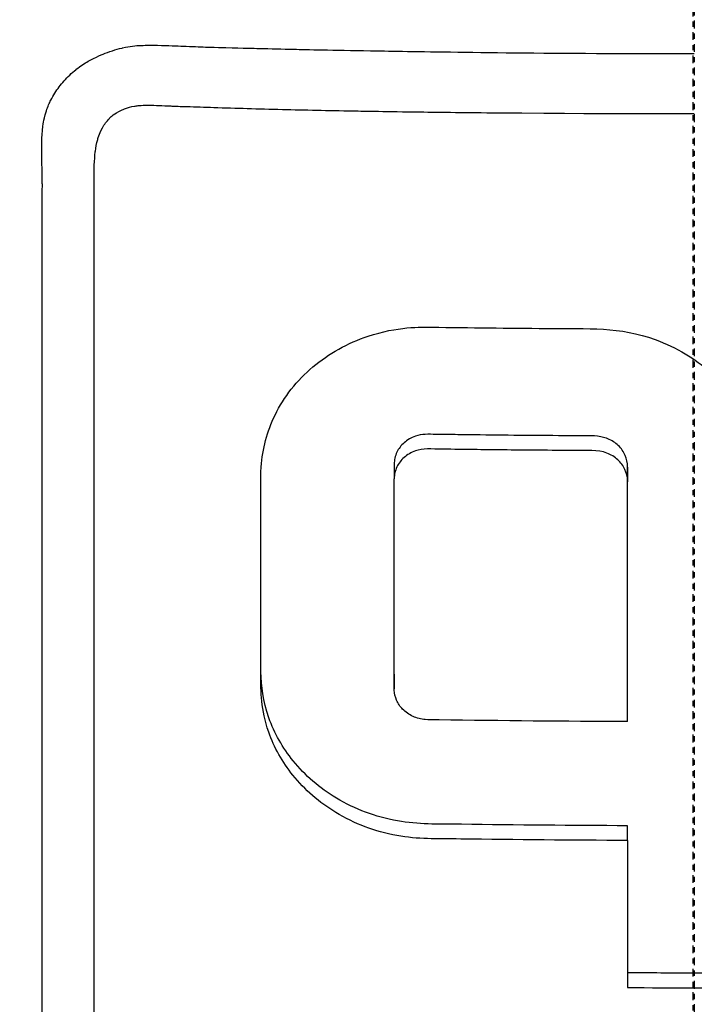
# Model space of a CAD drawing. Header units: millimetres. Extents: x 0 to 5219, y 0 to 2970.
# Tile 40 of 232: x 991 to 1004, y 889 to 908. Entities that reach past the tile are written whole.
import ezdxf

# ---------------------------------------------------------------- set-up
doc = ezdxf.new("R2010")
doc.units = ezdxf.units.MM
doc.header["$LTSCALE"] = 0.2
doc.linetypes.add('CENTER2', pattern=[1.125, 0.75, -0.125, 0.125, -0.125])
doc.layers.add('02_Center Line', color=1, linetype='CENTER2')

# ---------------------------------------------------------------- blocks, each defined once
blk = doc.blocks.new('A$Cbf5a9392')
for p, q in [((-12.274, 165.472), (-12.274, 165.472)), ((-5.765, 158.327), (-5.765, 158.044)), ((-1.281, 158.268), (-1.281, 157.986)), ((-5.765, 154.293), (-5.765, 154.01)), ((-1.281, 151.095), (-1.281, 151.378))]:
    blk.add_line(p, q)
for centre, major_axis, ratio, start_param, end_param in [((-1.258, 223.478), (0.011, 156.746), 0.00013, 2.050804, 2.071243), ((0.044, 247.114), (-139.821, -0.022), 0.706972, 1.561208, 1.579534)]:
    blk.add_ellipse(centre, major_axis=major_axis, ratio=ratio, start_param=start_param, end_param=end_param)
for points, knots in [([(0, 254.448), (-1.401, 254.45), (-2.8, 254.414), (-4.196, 254.34), (-4.894, 254.303), (-5.591, 254.256), (-6.286, 254.201), (-6.98, 254.145), (-7.673, 254.08), (-8.363, 254.007), (-9.744, 253.859), (-11.117, 253.676), (-12.481, 253.458), (-13.163, 253.349), (-13.843, 253.231), (-14.519, 253.105), (-15.195, 252.978), (-15.867, 252.844), (-16.535, 252.701), (-16.555, 252.696), (-16.575, 252.692), (-16.595, 252.688), (-17.937, 252.4), (-19.262, 252.077), (-20.573, 251.721), (-21.228, 251.543), (-21.88, 251.356), (-22.526, 251.163), (-23.172, 250.969), (-23.812, 250.767), (-24.448, 250.558), (-25.718, 250.141), (-26.969, 249.693), (-28.2, 249.218), (-29.391, 248.757), (-30.564, 248.27), (-31.714, 247.76), (-31.751, 247.743), (-31.789, 247.727), (-31.827, 247.71), (-34.167, 246.667), (-36.423, 245.526), (-38.584, 244.302), (-39.665, 243.691), (-40.721, 243.059), (-41.754, 242.408), (-42.788, 241.756), (-43.798, 241.085), (-44.784, 240.397), (-45.777, 239.704), (-46.744, 238.994), (-47.688, 238.267), (-48.632, 237.541), (-49.553, 236.798), (-50.448, 236.042), (-51.342, 235.286), (-52.211, 234.517), (-53.058, 233.734), (-53.905, 232.951), (-54.729, 232.154), (-55.531, 231.346), (-55.586, 231.29), (-55.642, 231.234), (-55.697, 231.178), (-56.445, 230.419), (-57.175, 229.65), (-57.884, 228.873), (-58.644, 228.04), (-59.38, 227.197), (-60.092, 226.345), (-61.162, 225.065), (-62.179, 223.764), (-63.147, 222.441), (-63.469, 222.001), (-63.785, 221.56), (-64.096, 221.116), (-64.253, 220.892), (-64.408, 220.667), (-64.562, 220.442), (-65.021, 219.771), (-65.467, 219.096), (-65.9, 218.418), (-66.766, 217.061), (-67.582, 215.689), (-68.349, 214.303), (-69.116, 212.917), (-69.834, 211.516), (-70.506, 210.101), (-70.548, 210.014), (-70.589, 209.927), (-70.63, 209.84), (-72.367, 206.146), (-73.778, 202.376), (-74.888, 198.565), (-74.916, 198.471), (-74.943, 198.377), (-74.97, 198.283), (-75.245, 197.323), (-75.498, 196.359), (-75.724, 195.39), (-75.95, 194.42), (-76.148, 193.445), (-76.311, 192.471), (-76.637, 190.523), (-76.825, 188.577), (-76.831, 186.636), (-76.832, 186.553), (-76.832, 186.47), (-76.831, 186.386), (-76.822, 184.43), (-76.63, 182.478), (-76.304, 180.528), (-76.141, 179.554), (-75.944, 178.58), (-75.718, 177.608), (-75.493, 176.636), (-75.24, 175.666), (-74.967, 174.701), (-74.949, 174.641), (-74.932, 174.58), (-74.915, 174.52), (-74.363, 172.596), (-73.735, 170.683), (-73.027, 168.785), (-72.673, 167.835), (-72.298, 166.89), (-71.904, 165.949), (-71.51, 165.008), (-71.095, 164.073), (-70.66, 163.142), (-70.639, 163.096), (-70.617, 163.05), (-70.595, 163.003), (-69.712, 161.123), (-68.743, 159.261), (-67.689, 157.428), (-66.635, 155.595), (-65.496, 153.791), (-64.267, 152.019), (-63.653, 151.132), (-63.016, 150.254), (-62.356, 149.382), (-61.696, 148.511), (-61.011, 147.647), (-60.305, 146.794), (-59.598, 145.941), (-58.868, 145.098), (-58.116, 144.266), (-57.365, 143.434), (-56.59, 142.614), (-55.792, 141.805), (-55.774, 141.787), (-55.757, 141.769), (-55.739, 141.75), (-54.938, 140.941), (-54.114, 140.143), (-53.264, 139.357), (-52.414, 138.571), (-51.538, 137.796), (-50.639, 137.037), (-49.739, 136.278), (-48.816, 135.535), (-47.87, 134.807), (-47.766, 134.727), (-47.662, 134.648), (-47.558, 134.569)], [0, 0, 0, 0, 0.0041991, 0.0041991, 0.0041991, 0.0062987, 0.0062987, 0.0062987, 0.0083983, 0.0083983, 0.0083983, 0.0125974, 0.0125974, 0.0125974, 0.014697, 0.014697, 0.014697, 0.0167965, 0.0167965, 0.0167965, 0.0168599, 0.0168599, 0.0168599, 0.0210764, 0.0210764, 0.0210764, 0.0231847, 0.0231847, 0.0231847, 0.025293, 0.025293, 0.025293, 0.0295096, 0.0295096, 0.0295096, 0.0335924, 0.0335924, 0.0335924, 0.0337261, 0.0337261, 0.0337261, 0.0420526, 0.0420526, 0.0420526, 0.0462159, 0.0462159, 0.0462159, 0.0503791, 0.0503791, 0.0503791, 0.0545745, 0.0545745, 0.0545745, 0.0587698, 0.0587698, 0.0587698, 0.0629602, 0.0629602, 0.0629602, 0.0671505, 0.0671505, 0.0671505, 0.0674414, 0.0674414, 0.0674414, 0.0713694, 0.0713694, 0.0713694, 0.0755743, 0.0755743, 0.0755743, 0.0818817, 0.0818817, 0.0818817, 0.0839768, 0.0839768, 0.0839768, 0.0850355, 0.0850355, 0.0850355, 0.0881892, 0.0881892, 0.0881892, 0.0944966, 0.0944966, 0.0944966, 0.1008041, 0.1008041, 0.1008041, 0.1011921, 0.1011921, 0.1011921, 0.1176445, 0.1176445, 0.1176445, 0.1180502, 0.1180502, 0.1180502, 0.1221943, 0.1221943, 0.1221943, 0.1263384, 0.1263384, 0.1263384, 0.1346266, 0.1346266, 0.1346266, 0.1349824, 0.1349824, 0.1349824, 0.143338, 0.143338, 0.143338, 0.1475158, 0.1475158, 0.1475158, 0.1516936, 0.1516936, 0.1516936, 0.1519551, 0.1519551, 0.1519551, 0.160293, 0.160293, 0.160293, 0.164462, 0.164462, 0.164462, 0.168631, 0.168631, 0.168631, 0.1688379, 0.1688379, 0.1688379, 0.1772635, 0.1772635, 0.1772635, 0.1856891, 0.1856891, 0.1856891, 0.1899019, 0.1899019, 0.1899019, 0.1941147, 0.1941147, 0.1941147, 0.1983275, 0.1983275, 0.1983275, 0.2025403, 0.2025403, 0.2025403, 0.2026348, 0.2026348, 0.2026348, 0.206856, 0.206856, 0.206856, 0.2110771, 0.2110771, 0.2110771, 0.2152983, 0.2152983, 0.2152983, 0.2157612, 0.2157612, 0.2157612, 0.2157612]), ([(0.057, 122.335), (-0.41, 122.336), (-2.636, 122.319), (-7.582, 122.78), (-9.478, 123.045), (-12.611, 123.629), (-13.856, 123.901), (-16.741, 124.623), (-18.37, 125.102), (-20.895, 125.958), (-21.806, 126.292), (-23.188, 126.835), (-23.666, 127.03), (-26.68, 128.304), (-29.141, 129.548), (-34.65, 132.814), (-37.625, 134.957), (-40.752, 137.669), (-41.116, 137.993), (-44.46, 141.037), (-47.148, 144.042), (-49.79, 147.635), (-50.081, 148.041), (-50.635, 148.834), (-50.902, 149.226), (-51.3, 149.824), (-51.436, 150.033), (-52.075, 151.02), (-52.596, 151.864), (-53.34, 153.143), (-53.587, 153.579), (-54.484, 155.211), (-55.087, 156.401), (-56.243, 158.874), (-56.805, 160.2), (-57.547, 162.126), (-57.759, 162.699), (-58.593, 165.059), (-59.125, 166.824), (-59.633, 168.853), (-59.69, 169.087), (-59.863, 169.818), (-59.973, 170.313), (-60.149, 171.164), (-60.222, 171.532), (-60.667, 173.933), (-61.115, 176.989), (-61.218, 180.997), (-61.222, 181.183), (-61.268, 184.117), (-61.091, 186.65), (-60.74, 190.09), (-60.533, 191.602), (-59.818, 195.746), (-59.201, 198.355), (-58.302, 201.385), (-58.154, 201.865), (-57.715, 203.237), (-57.411, 204.126), (-56.809, 205.781), (-56.512, 206.555), (-56.069, 207.651), (-55.931, 207.986), (-55.539, 208.92), (-55.269, 209.543), (-54.742, 210.711), (-54.491, 211.25), (-53.789, 212.714), (-53.324, 213.641), (-52.114, 215.935), (-51.341, 217.302), (-50.143, 219.294), (-49.733, 219.954), (-49.103, 220.939), (-48.891, 221.266), (-48.569, 221.754), (-48.461, 221.916), (-48.298, 222.159), (-48.244, 222.24), (-48.162, 222.362), (-48.135, 222.402), (-48.07, 222.499), (-48.04, 222.542), (-48.026, 222.563)], [0.000004, 0.000004, 0.000004, 0.000004, 0.139875, 0.139875, 0.227512, 0.227512, 0.285894, 0.285894, 0.363713, 0.363713, 0.408155, 0.408155, 0.431826, 0.431826, 0.55804, 0.55804, 0.726318, 0.726318, 0.748791, 0.748791, 0.934846, 0.934846, 0.958293, 0.958293, 0.980317, 0.980317, 0.992046, 0.992046, 1.035571, 1.035571, 1.057896, 1.057896, 1.118512, 1.118512, 1.185121, 1.185121, 1.212956, 1.212956, 1.299325, 1.299325, 1.310275, 1.310275, 1.333714, 1.333714, 1.350359, 1.350359, 1.438721, 1.438721, 1.44302, 1.44302, 1.506527, 1.506527, 1.556602, 1.556602, 1.644538, 1.644538, 1.661123, 1.661123, 1.692259, 1.692259, 1.719331, 1.719331, 1.731162, 1.731162, 1.752878, 1.752878, 1.771547, 1.771547, 1.804434, 1.804434, 1.853817, 1.853817, 1.878775, 1.878775, 1.891253, 1.891253, 1.897493, 1.897493, 1.900613, 1.900613, 1.902173, 1.902173, 1.904354, 1.904354, 1.904354, 1.904354]), ([(-44.206, 201.395), (-45.16, 199.702), (-46.035, 197.96), (-47.544, 194.337), (-48.171, 192.498), (-49.688, 186.918), (-50.228, 183.084), (-50.29, 176.681), (-50.093, 174.137), (-48.818, 166.365), (-46.865, 160.332), (-39.976, 149.627), (-35.782, 144.936), (-26.807, 138.495), (-23.109, 136.462), (-16.479, 133.753), (-13.649, 132.853), (-8.648, 131.697), (-6.474, 131.329), (-2.833, 130.964), (-1.355, 130.886), (0.132, 130.889)], [-13.245772, -13.245772, -13.245772, -13.245772, -12.251128, -12.251128, -11.274972, -11.274972, -9.337784, -9.337784, -8.051587, -8.051587, -5.366006, -5.366006, -3.267179, -3.267179, -1.993957, -1.993957, -1.102626, -1.102626, -0.445934, -0.445934, 0, 0, 0, 0]), ([(0.132, 126.865), (-0.449, 126.864), (-1.566, 126.865), (-3.21, 126.982), (-3.739, 127.02), (-4.252, 127.066), (-4.75, 127.117), (-5.367, 127.181), (-5.96, 127.254), (-6.529, 127.333), (-6.98, 127.396), (-8.081, 127.544), (-9.809, 127.893), (-11.136, 128.161), (-12.208, 128.425), (-13.036, 128.64), (-13.077, 128.651), (-13.118, 128.662), (-13.159, 128.672), (-15.539, 129.298), (-17.58, 129.995), (-19.303, 130.666), (-19.337, 130.679), (-20.365, 131.047), (-22.31, 131.937), (-22.318, 131.941), (-22.326, 131.945), (-22.334, 131.949), (-24.057, 132.739), (-25.02, 133.268), (-25.289, 133.412), (-27.177, 134.416), (-29.001, 135.528), (-30.748, 136.742), (-30.788, 136.769), (-30.827, 136.797), (-30.866, 136.824), (-31.016, 136.929), (-32.185, 137.697), (-34.187, 139.345), (-34.717, 139.781), (-35.303, 140.28), (-35.937, 140.851), (-36.8, 141.627), (-37.523, 142.329), (-38.124, 142.937), (-39.475, 144.304), (-40.218, 145.186), (-40.472, 145.48), (-41.591, 146.775), (-42.431, 147.875), (-43.054, 148.729), (-43.725, 149.649), (-44.145, 150.283), (-44.358, 150.605), (-45.382, 152.155), (-46.114, 153.445), (-46.638, 154.42), (-47.062, 155.208), (-47.35, 155.792), (-47.528, 156.158), (-47.81, 156.736), (-48.272, 157.699), (-48.835, 159.077), (-49.143, 159.831), (-49.388, 160.485), (-49.584, 161.034), (-49.727, 161.434), (-49.844, 161.778), (-49.938, 162.064), (-50.155, 162.718), (-50.477, 163.725), (-50.834, 165.102), (-51.29, 166.858), (-51.471, 167.896), (-51.524, 168.182), (-51.534, 168.231), (-51.543, 168.28), (-51.552, 168.329), (-51.928, 170.359), (-52.17, 172.413), (-52.276, 174.472), (-52.295, 174.841), (-52.314, 175.277), (-52.325, 175.781), (-52.338, 176.326), (-52.343, 176.949), (-52.332, 177.651), (-52.302, 179.442), (-52.198, 180.493), (-52.171, 180.808), (-52.101, 181.626), (-52.009, 182.444), (-51.896, 183.258), (-51.72, 184.529), (-51.492, 185.792), (-51.212, 187.046), (-50.909, 188.41), (-50.58, 189.602), (-50.266, 190.628), (-49.96, 191.626), (-49.668, 192.466), (-49.414, 193.155), (-48.786, 194.859), (-48.122, 196.361), (-47.478, 197.675), (-47.246, 198.149), (-47.016, 198.598), (-46.791, 199.023)], [-1, -1, -1, -1, -0.96875, -0.96875, -0.96875, -0.9547937, -0.9547937, -0.9547937, -0.9375, -0.9375, -0.9375, -0.90625, -0.90625, -0.90625, -0.875, -0.875, -0.875, -0.8739463, -0.8739463, -0.8739463, -0.8125, -0.8125, -0.8125, -0.7813822, -0.7813822, -0.7813822, -0.78125, -0.78125, -0.78125, -0.75, -0.75, -0.75, -0.6888795, -0.6888795, -0.6888795, -0.6875, -0.6875, -0.6875, -0.6380723, -0.6380723, -0.6380723, -0.625, -0.625, -0.625, -0.6057577, -0.6057577, -0.6057577, -0.5625, -0.5625, -0.5625, -0.5324119, -0.5324119, -0.5324119, -0.5, -0.5, -0.5, -0.4654336, -0.4654336, -0.4654336, -0.4375, -0.4375, -0.4375, -0.40625, -0.40625, -0.40625, -0.3881699, -0.3881699, -0.3881699, -0.375, -0.375, -0.375, -0.34375, -0.34375, -0.34375, -0.3125, -0.3125, -0.3125, -0.3110249, -0.3110249, -0.3110249, -0.25, -0.25, -0.25, -0.2349777, -0.2349777, -0.2349777, -0.21875, -0.21875, -0.21875, -0.1875, -0.1875, -0.1875, -0.1630802, -0.1630802, -0.1630802, -0.125, -0.125, -0.125, -0.0933033, -0.0933033, -0.0933033, -0.0625, -0.0625, -0.0625, -0.0165509, -0.0165509, -0.0165509, 0, 0, 0, 0]), ([(-12.529, 149.748), (-12.529, 150.265), (-12.529, 151.096), (-12.529, 152.254), (-12.529, 153.017), (-12.529, 153.925), (-12.529, 154.969), (-12.529, 155.759), (-12.53, 156.627), (-12.53, 157.58), (-12.53, 157.616), (-12.53, 157.652), (-12.53, 157.688), (-12.53, 158.558), (-12.531, 159.198), (-12.531, 159.601), (-12.531, 160.112), (-12.531, 160.533), (-12.531, 160.862), (-12.53, 161.342), (-12.531, 161.628), (-12.531, 161.715), (-12.532, 162.967), (-12.525, 163.637), (-12.526, 163.72), (-12.527, 163.77), (-12.528, 163.814), (-12.529, 163.851), (-12.529, 163.913), (-12.531, 163.957), (-12.531, 163.985), (-12.532, 164.024), (-12.537, 164.158), (-12.538, 164.386), (-12.538, 164.498), (-12.535, 164.586), (-12.531, 164.651), (-12.522, 164.785), (-12.507, 164.866), (-12.502, 164.897), (-12.496, 164.934), (-12.484, 165.007), (-12.449, 165.112), (-12.42, 165.198), (-12.389, 165.266), (-12.363, 165.317), (-12.315, 165.413), (-12.26, 165.498), (-12.203, 165.573), (-12.145, 165.649), (-12.078, 165.727), (-11.999, 165.801), (-11.959, 165.84), (-11.92, 165.874), (-11.883, 165.904), (-11.88, 165.906), (-11.877, 165.909), (-11.874, 165.911), (-11.833, 165.943), (-11.794, 165.972), (-11.756, 165.997), (-11.677, 166.05), (-11.605, 166.089), (-11.543, 166.12), (-11.464, 166.16), (-11.402, 166.185), (-11.36, 166.202), (-11.304, 166.225), (-11.244, 166.247), (-11.178, 166.269), (-11.12, 166.287), (-11.059, 166.305), (-10.993, 166.32), (-10.99, 166.321), (-10.988, 166.321), (-10.985, 166.322)], [-0.35, -0.35, -0.35, -0.35, -0.3036755, -0.3036755, -0.3036755, -0.273124, -0.273124, -0.273124, -0.25, -0.25, -0.25, -0.248947, -0.248947, -0.248947, -0.2232143, -0.2232143, -0.2232143, -0.2123203, -0.2123203, -0.2123203, -0.1964286, -0.1964286, -0.1964286, -0.1696429, -0.1696429, -0.1696429, -0.1683773, -0.1683773, -0.1683773, -0.1662946, -0.1662946, -0.1662946, -0.1629464, -0.1629464, -0.1629464, -0.1595982, -0.1595982, -0.1595982, -0.15625, -0.15625, -0.15625, -0.1533801, -0.1533801, -0.1533801, -0.1505102, -0.1505102, -0.1505102, -0.1466837, -0.1466837, -0.1466837, -0.1428571, -0.1428571, -0.1428571, -0.1409439, -0.1409439, -0.1409439, -0.1408082, -0.1408082, -0.1408082, -0.1390306, -0.1390306, -0.1390306, -0.1367836, -0.1367836, -0.1367836, -0.1339286, -0.1339286, -0.1339286, -0.1315425, -0.1315425, -0.1315425, -0.1294643, -0.1294643, -0.1294643, -0.129396, -0.129396, -0.129396, -0.129396]), ([(-10.985, 166.322), (-10.91, 166.34), (-10.846, 166.35), (-10.795, 166.357), (-10.73, 166.366), (-10.684, 166.369), (-10.66, 166.37), (-10.57, 166.373), (-10.455, 166.375), (-10.315, 166.373), (-10.1, 166.369), (-9.935, 166.361), (-9.823, 166.356), (-9.651, 166.35), (-9.507, 166.344), (-9.39, 166.339), (-9.348, 166.337), (-9.264, 166.335), (-9.139, 166.332), (-8.758, 166.323), (-8.514, 166.317), (-8.408, 166.314), (-8.388, 166.314), (-8.373, 166.313), (-8.362, 166.313), (-8.142, 166.307), (-7.918, 166.302), (-7.692, 166.297), (-7.447, 166.291), (-6.956, 166.28), (-6.219, 166.268), (-6.07, 166.265), (-5.866, 166.262), (-5.606, 166.258), (-4.588, 166.242), (-2.719, 166.213), (0, 166.212)], [-0.129396, -0.129396, -0.129396, -0.129396, -0.1274723, -0.1274723, -0.1274723, -0.125, -0.125, -0.125, -0.1205357, -0.1205357, -0.1205357, -0.1160714, -0.1160714, -0.1160714, -0.1116071, -0.1116071, -0.1116071, -0.1071429, -0.1071429, -0.1071429, -0.0996265, -0.0996265, -0.0996265, -0.0982143, -0.0982143, -0.0982143, -0.0892857, -0.0892857, -0.0892857, -0.0714286, -0.0714286, -0.0714286, -0.0569264, -0.0569264, -0.0569264, 0, 0, 0, 0]), ([(-11.531, 149.977), (-11.531, 150.31), (-11.531, 150.939), (-11.531, 151.868), (-11.531, 151.917), (-11.531, 151.965), (-11.531, 152.014), (-11.531, 152.933), (-11.531, 153.771), (-11.531, 154.534), (-11.531, 155.525), (-11.531, 156.386), (-11.531, 157.1), (-11.531, 158.48), (-11.531, 159.32), (-11.531, 159.612), (-11.531, 159.772), (-11.531, 159.933), (-11.531, 160.094), (-11.53, 160.59), (-11.531, 161.087), (-11.531, 161.584), (-11.531, 161.784), (-11.531, 162.114), (-11.532, 162.576), (-11.532, 162.687), (-11.532, 162.799), (-11.532, 162.913), (-11.532, 163.127), (-11.533, 163.345), (-11.532, 163.57), (-11.532, 163.667), (-11.531, 163.75), (-11.531, 163.818), (-11.531, 163.838), (-11.53, 163.856), (-11.53, 163.874), (-11.529, 163.977), (-11.528, 164.042), (-11.527, 164.069), (-11.524, 164.167), (-11.518, 164.252), (-11.509, 164.321), (-11.509, 164.327), (-11.508, 164.332), (-11.507, 164.338), (-11.499, 164.404), (-11.486, 164.481), (-11.462, 164.564), (-11.462, 164.564), (-11.457, 164.588), (-11.442, 164.632), (-11.428, 164.67), (-11.407, 164.724), (-11.371, 164.789), (-11.335, 164.853), (-11.291, 164.912), (-11.238, 164.966), (-11.236, 164.969), (-11.233, 164.971), (-11.231, 164.974), (-11.228, 164.977), (-11.224, 164.98), (-11.221, 164.983), (-11.208, 164.996), (-11.149, 165.061), (-11.008, 165.126), (-10.986, 165.136), (-10.959, 165.148), (-10.926, 165.16), (-10.881, 165.176), (-10.824, 165.192), (-10.756, 165.203), (-10.736, 165.206), (-10.712, 165.21), (-10.684, 165.213), (-10.648, 165.217), (-10.605, 165.22), (-10.556, 165.221)], [0.6517857, 0.6517857, 0.6517857, 0.6517857, 0.6785714, 0.6785714, 0.6785714, 0.6797281, 0.6797281, 0.6797281, 0.7017453, 0.7017453, 0.7017453, 0.7303747, 0.7303747, 0.7303747, 0.7857143, 0.7857143, 0.7857143, 0.7922841, 0.7922841, 0.7922841, 0.8125, 0.8125, 0.8125, 0.8258929, 0.8258929, 0.8258929, 0.8305652, 0.8305652, 0.8305652, 0.8392857, 0.8392857, 0.8392857, 0.8426339, 0.8426339, 0.8426339, 0.8431179, 0.8431179, 0.8431179, 0.8459821, 0.8459821, 0.8459821, 0.8493304, 0.8493304, 0.8493304, 0.8496066, 0.8496066, 0.8496066, 0.8526786, 0.8526786, 0.8526786, 0.8544889, 0.8544889, 0.8544889, 0.8560268, 0.8560268, 0.8560268, 0.8590434, 0.8590434, 0.8590434, 0.8591891, 0.8591891, 0.8591891, 0.859375, 0.859375, 0.859375, 0.8627232, 0.8627232, 0.8627232, 0.8641237, 0.8641237, 0.8641237, 0.8660714, 0.8660714, 0.8660714, 0.8675382, 0.8675382, 0.8675382, 0.8694294, 0.8694294, 0.8694294, 0.8694294]), ([(-10.556, 165.221), (-10.455, 165.224), (-10.328, 165.219), (-10.173, 165.212), (-10.157, 165.211), (-10.139, 165.21), (-10.122, 165.209), (-10.094, 165.208), (-10.066, 165.207), (-10.04, 165.206), (-9.919, 165.201), (-9.824, 165.198), (-9.753, 165.196), (-9.578, 165.19), (-9.405, 165.185), (-9.234, 165.179), (-9.017, 165.172), (-8.803, 165.166), (-8.591, 165.16), (-8.373, 165.153), (-8.147, 165.148), (-7.913, 165.142), (-7.487, 165.131), (-7.034, 165.121), (-6.554, 165.113), (-6.327, 165.108), (-5.901, 165.101), (-5.277, 165.093), (-4.862, 165.087), (-4.36, 165.081), (-3.771, 165.076), (-1.264, 165.054), (-0.005, 165.063), (0, 165.063)], [0.8694294, 0.8694294, 0.8694294, 0.8694294, 0.8733039, 0.8733039, 0.8733039, 0.8737245, 0.8737245, 0.8737245, 0.8747406, 0.8747406, 0.8747406, 0.8794643, 0.8794643, 0.8794643, 0.8853665, 0.8853665, 0.8853665, 0.8928571, 0.8928571, 0.8928571, 0.9023572, 0.9023572, 0.9023572, 0.9196429, 0.9196429, 0.9196429, 0.9357416, 0.9357416, 0.9357416, 0.9464286, 0.9464286, 0.9464286, 1, 1, 1, 1]), ([(-1.281, 151.095), (-2.351, 151.099), (-3.42, 151.108), (-4.969, 151.129), (-5.301, 151.114), (-6.135, 151.266), (-6.532, 151.416), (-7.207, 151.825), (-7.487, 152.07), (-7.915, 152.601), (-8.072, 152.88), (-8.331, 153.613), (-8.328, 153.964), (-8.328, 155.23), (-8.328, 156.21), (-8.328, 157.704), (-8.337, 158.032), (-8.298, 158.616), (-8.208, 158.954), (-7.883, 159.619), (-7.636, 159.932), (-7.022, 160.452), (-6.663, 160.653), (-5.708, 160.97), (-5.242, 160.96), (-4.314, 160.947), (-3.578, 160.939), (-2.022, 160.926), (-1.439, 160.969), (-0.333, 160.568), (0.017, 160.349), (0.606, 159.831), (0.852, 159.508), (1.18, 158.812), (1.267, 158.45), (1.286, 157.907), (1.281, 157.535), (1.281, 155.816), (1.281, 154.593), (1.281, 153.378)], [0, 0, 0, 0, 0.320879, 0.320879, 0.465091, 0.465091, 0.61047, 0.61047, 0.741214, 0.741214, 0.858961, 0.858961, 1.03352, 1.03352, 1.617694, 1.617694, 1.920655, 1.920655, 2.361582, 2.361582, 2.851357, 2.851357, 3.338051, 3.338051, 4.028869, 4.028869, 6.65642, 6.65642, 9.591035, 9.591035, 11.360377, 11.360377, 13.298144, 13.298144, 15.132878, 15.132878, 16.008781, 16.008781, 18.211527, 18.211527, 18.211527, 18.211527]), ([(-1.281, 153.661), (-1.281, 154.947), (-1.281, 156.241), (-1.281, 157.756), (-1.281, 157.968), (-1.281, 158.216), (-1.279, 158.28), (-1.293, 158.407), (-1.316, 158.478), (-1.39, 158.612), (-1.442, 158.672), (-1.568, 158.771), (-1.64, 158.809), (-1.823, 158.867), (-1.91, 158.867), (-2.539, 158.871), (-3.11, 158.875), (-3.969, 158.884), (-4.256, 158.888), (-4.682, 158.893), (-4.821, 158.895), (-5.119, 158.899), (-5.229, 158.906), (-5.44, 158.833), (-5.513, 158.791), (-5.634, 158.685), (-5.681, 158.623), (-5.731, 158.518), (-5.744, 158.48), (-5.761, 158.403), (-5.765, 158.365), (-5.765, 158.327)], [0.000001, 0.000001, 0.000001, 0.000001, 0.431263, 0.431263, 0.501443, 0.501443, 0.512968, 0.512968, 0.528489, 0.528489, 0.54457, 0.54457, 0.560405, 0.560405, 0.581679, 0.581679, 0.794455, 0.794455, 0.901209, 0.901209, 0.953112, 0.953112, 1.012063, 1.012063, 1.048384, 1.048384, 1.083002, 1.083002, 1.101527, 1.101527, 1.119238, 1.119238, 1.119238, 1.119238]), ([(-1.281, 153.378), (-1.281, 154.838), (-1.281, 156.309), (-1.281, 157.885), (-1.28, 157.967), (-1.285, 158.083), (-1.302, 158.155), (-1.366, 158.293), (-1.412, 158.356), (-1.53, 158.464), (-1.602, 158.508), (-1.86, 158.606), (-2.032, 158.585), (-2.616, 158.589), (-2.85, 158.591), (-3.472, 158.596), (-3.859, 158.6), (-4.437, 158.607), (-4.628, 158.61), (-5.072, 158.616), (-5.206, 158.631), (-5.44, 158.55), (-5.514, 158.508), (-5.634, 158.402), (-5.681, 158.34), (-5.731, 158.235), (-5.744, 158.197), (-5.761, 158.121), (-5.765, 158.082), (-5.765, 158.044)], [0.000001, 0.000001, 0.000001, 0.000001, 0.489571, 0.489571, 0.520795, 0.520795, 0.575938, 0.575938, 0.63212, 0.63212, 0.689892, 0.689892, 0.822191, 0.822191, 0.910467, 0.910467, 1.056592, 1.056592, 1.128541, 1.128541, 1.224346, 1.224346, 1.274574, 1.274574, 1.322423, 1.322423, 1.348031, 1.348031, 1.372516, 1.372516, 1.372516, 1.372516]), ([(-1.281, 153.378), (-2.489, 153.383), (-3.697, 153.394), (-5.039, 153.413), (-5.107, 153.412), (-5.25, 153.424), (-5.33, 153.445), (-5.48, 153.512), (-5.548, 153.56), (-5.653, 153.668), (-5.692, 153.726), (-5.746, 153.851), (-5.761, 153.916), (-5.766, 154.02), (-5.765, 154.073), (-5.765, 155.462), (-5.765, 156.749), (-5.765, 158.044)], [-1.286139, -1.286139, -1.286139, -1.286139, -0.798514, -0.798514, -0.743971, -0.743971, -0.671251, -0.671251, -0.596258, -0.596258, -0.530286, -0.530286, -0.464712, -0.464712, -0.427696, -0.427696, 0, 0, 0, 0]), ([(-1.281, 151.378), (-2.346, 151.382), (-3.411, 151.391), (-4.959, 151.412), (-5.291, 151.397), (-6.123, 151.546), (-6.521, 151.694), (-7.198, 152.101), (-7.48, 152.345), (-7.91, 152.876), (-8.068, 153.154), (-8.29, 153.777), (-8.319, 154.057), (-8.326, 154.338)], [0, 0, 0, 0, 0.319563, 0.319563, 0.464522, 0.464522, 0.6114912, 0.6114912, 0.7438589, 0.7438589, 0.862946, 0.862946, 0.9951371, 0.9951371, 0.9951371, 0.9951371]), ([(-11.202, 144.775), (-11.217, 144.787), (-11.231, 144.798), (-11.243, 144.809), (-11.253, 144.817), (-11.267, 144.829), (-11.284, 144.844), (-11.296, 144.855), (-11.303, 144.862), (-11.306, 144.864), (-11.347, 144.912), (-11.385, 144.968), (-11.417, 145.03), (-11.443, 145.08), (-11.463, 145.129), (-11.479, 145.174), (-11.483, 145.185), (-11.486, 145.196), (-11.489, 145.206), (-11.493, 145.221), (-11.496, 145.235), (-11.499, 145.248), (-11.505, 145.29), (-11.518, 145.363), (-11.523, 145.467), (-11.525, 145.494), (-11.527, 145.545), (-11.528, 145.62), (-11.528, 145.644), (-11.529, 145.666), (-11.529, 145.686), (-11.529, 145.719), (-11.529, 145.746), (-11.529, 145.77), (-11.529, 145.771), (-11.528, 145.787), (-11.529, 145.818), (-11.529, 145.838), (-11.529, 145.863), (-11.529, 145.893), (-11.529, 145.913), (-11.529, 145.943), (-11.529, 145.985), (-11.529, 145.999), (-11.53, 146.07), (-11.531, 146.198), (-11.532, 146.48), (-11.531, 146.762), (-11.531, 147.045), (-11.532, 147.396), (-11.531, 147.748), (-11.531, 148.101), (-11.531, 148.102), (-11.531, 148.413), (-11.531, 149.038), (-11.531, 149.127), (-11.531, 149.286), (-11.531, 149.517), (-11.531, 149.648), (-11.531, 149.801), (-11.531, 149.977)], [0.57572844, 0.57572844, 0.57572844, 0.57572844, 0.57645089, 0.57645089, 0.57645089, 0.57728795, 0.57728795, 0.57728795, 0.578125, 0.578125, 0.578125, 0.58147321, 0.58147321, 0.58147321, 0.58314732, 0.58314732, 0.58314732, 0.58383587, 0.58383587, 0.58383587, 0.58482143, 0.58482143, 0.58482143, 0.58816964, 0.58816964, 0.58816964, 0.58984375, 0.58984375, 0.58984375, 0.59048811, 0.59048811, 0.59048811, 0.59151786, 0.59151786, 0.59151786, 0.59255714, 0.59255714, 0.59255714, 0.59319196, 0.59319196, 0.59319196, 0.59486607, 0.59486607, 0.59486607, 0.59821429, 0.59821429, 0.59821429, 0.61014843, 0.61014843, 0.61014843, 0.625, 0.625, 0.625, 0.63839286, 0.63839286, 0.63839286, 0.64694198, 0.64694198, 0.64694198, 0.65178571, 0.65178571, 0.65178571, 0.65178571]), ([(-11.941, 144.432), (-11.943, 144.433), (-11.944, 144.435), (-11.945, 144.436), (-12.119, 144.591), (-12.25, 144.766), (-12.34, 144.943), (-12.35, 144.962), (-12.359, 144.981), (-12.368, 145), (-12.416, 145.104), (-12.454, 145.212), (-12.48, 145.322), (-12.501, 145.409), (-12.507, 145.468), (-12.511, 145.497), (-12.514, 145.527), (-12.517, 145.558), (-12.519, 145.59), (-12.522, 145.626), (-12.523, 145.665), (-12.524, 145.706), (-12.527, 145.815), (-12.53, 145.965), (-12.532, 146.157), (-12.534, 146.356), (-12.535, 146.494), (-12.535, 146.573), (-12.535, 146.666), (-12.535, 146.776), (-12.535, 146.905), (-12.535, 147.021), (-12.534, 147.152), (-12.533, 147.298), (-12.53, 147.671), (-12.529, 147.859), (-12.529, 147.86), (-12.528, 147.926), (-12.528, 148.125), (-12.528, 148.459), (-12.528, 148.96), (-12.528, 149.33), (-12.529, 149.566), (-12.529, 149.64), (-12.529, 149.7), (-12.529, 149.748)], [-0.42508191, -0.42508191, -0.42508191, -0.42508191, -0.425, -0.425, -0.425, -0.41652249, -0.41652249, -0.41652249, -0.415625, -0.415625, -0.415625, -0.4109375, -0.4109375, -0.4109375, -0.40859375, -0.40859375, -0.40859375, -0.40748306, -0.40748306, -0.40748306, -0.40625, -0.40625, -0.40625, -0.4015625, -0.4015625, -0.4015625, -0.396875, -0.396875, -0.396875, -0.3919545, -0.3919545, -0.3919545, -0.3875, -0.3875, -0.3875, -0.378125, -0.378125, -0.378125, -0.36875, -0.36875, -0.36875, -0.35441881, -0.35441881, -0.35441881, -0.35, -0.35, -0.35, -0.35]), ([(1.281, 148.551), (0.853, 148.548), (0.424, 148.547), (-0.43, 148.547), (-0.856, 148.549), (-1.281, 148.552)], [0.0000758, 0.0000758, 0.0000758, 0.0000758, 0.1286739, 0.1286739, 0.2563085, 0.2563085, 0.2563085, 0.2563085])]:
    blk.add_open_spline(points, degree=3, knots=knots)
at = {"layer": '02_Center Line'}
blk.add_line((0, 1564.997), (0, -20), dxfattribs=at)

msp = doc.modelspace()

# ---------------------------------------------------------------- linework, layer by layer
at = {"layer": '02_Center Line'}
msp.add_line((1004.425, 2290.824), (1004.425, 858.048), dxfattribs=at)

# ---------------------------------------------------------------- block references
msp.add_blockref('A$Cbf5a9392', (1004.454, 740.896))

doc.saveas('drawing.dxf')
